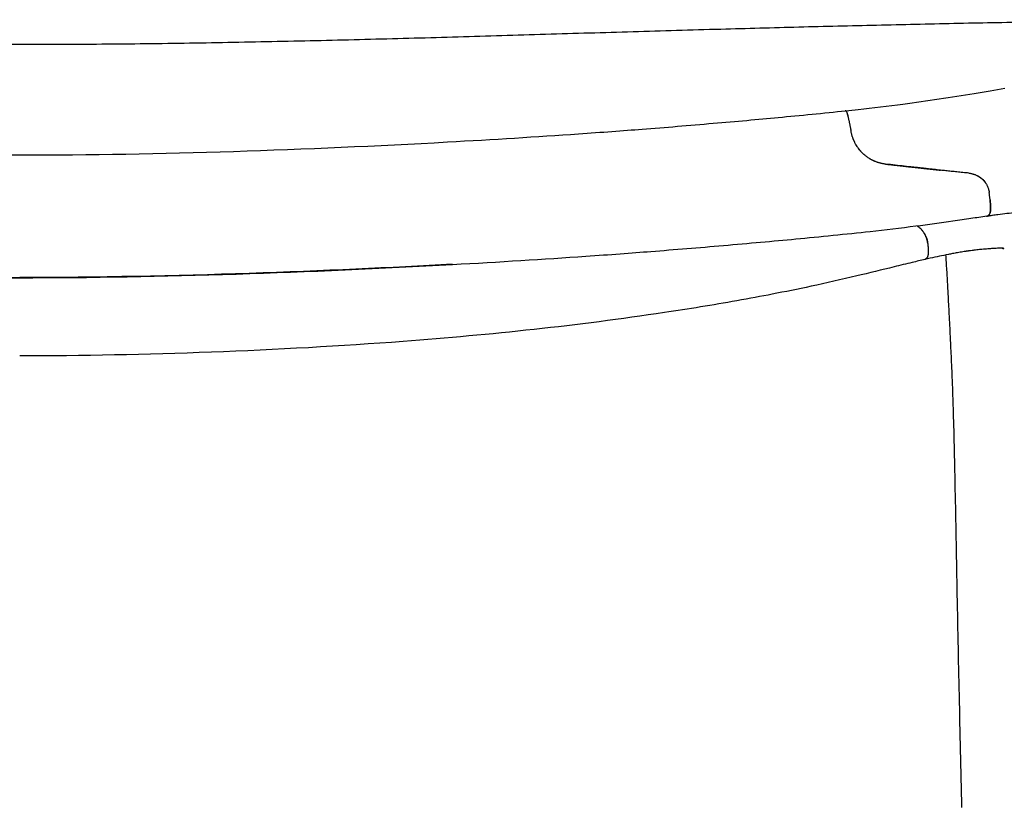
# Model space of a CAD drawing. Header units: millimetres. Extents: x -51070 to 51016057, y -411665 to 5485636.
# Tile 17 of 27: x 51015111 to 51015259, y 5484711 to 5484829. Entities that reach past the tile are written whole.
import ezdxf

# ---------------------------------------------------------------- set-up
doc = ezdxf.new("R2010")
doc.units = ezdxf.units.MM
doc.layers.add('08-01-2026-telaio-080126', color=7, linetype='Continuous', true_color=0x000000)

msp = doc.modelspace()

# ---------------------------------------------------------------- linework, layer by layer
at = {"layer": '08-01-2026-telaio-080126', "color": 7}
for points, degree, knots in [([(51015304.75, 5484828.88), (51015303.34, 5484828.89), (51015301.86, 5484828.9), (51015300.33, 5484828.9), (51015298.8, 5484828.9), (51015297.2, 5484828.9), (51015295.57, 5484828.9), (51015293.93, 5484828.9), (51015292.24, 5484828.89), (51015290.53, 5484828.88), (51015288.8, 5484828.87), (51015287.05, 5484828.86), (51015285.27, 5484828.84), (51015283.48, 5484828.83), (51015281.67, 5484828.81), (51015279.84, 5484828.79), (51015278.01, 5484828.77), (51015276.17, 5484828.74), (51015274.3, 5484828.72), (51015272.44, 5484828.69), (51015270.56, 5484828.66), (51015268.67, 5484828.63), (51015266.78, 5484828.6), (51015264.88, 5484828.57), (51015262.97, 5484828.54), (51015259.16, 5484828.47), (51015255.32, 5484828.4), (51015251.46, 5484828.32), (51015247.6, 5484828.24), (51015243.73, 5484828.15), (51015239.84, 5484828.06), (51015235.95, 5484827.97), (51015232.05, 5484827.88), (51015228.15, 5484827.78), (51015224.24, 5484827.67), (51015220.33, 5484827.57), (51015216.42, 5484827.46), (51015216.39, 5484827.46), (51015216.36, 5484827.46), (51015216.34, 5484827.46), (51015211.97, 5484827.34), (51015207.59, 5484827.21), (51015203.22, 5484827.08), (51015198.84, 5484826.95), (51015194.46, 5484826.82), (51015190.08, 5484826.69), (51015185.69, 5484826.55), (51015181.31, 5484826.43), (51015176.92, 5484826.3), (51015172.53, 5484826.17), (51015168.14, 5484826.05), (51015163.75, 5484825.94), (51015159.36, 5484825.83), (51015154.96, 5484825.72), (51015150.57, 5484825.63), (51015146.18, 5484825.53), (51015141.78, 5484825.45), (51015137.39, 5484825.38), (51015132.99, 5484825.31), (51015128.6, 5484825.25), (51015124.21, 5484825.22), (51015119.81, 5484825.18), (51015115.42, 5484825.16), (51015111.02, 5484825.16), (51015106.63, 5484825.16), (51015102.23, 5484825.18), (51015097.84, 5484825.22), (51015093.44, 5484825.25), (51015089.05, 5484825.31), (51015084.65, 5484825.38), (51015080.26, 5484825.45), (51015075.87, 5484825.53), (51015071.47, 5484825.63), (51015067.08, 5484825.72), (51015062.69, 5484825.83), (51015058.3, 5484825.94), (51015053.9, 5484826.05), (51015049.51, 5484826.17), (51015045.12, 5484826.3), (51015040.74, 5484826.43), (51015036.35, 5484826.55), (51015031.96, 5484826.69), (51015027.58, 5484826.82), (51015023.2, 5484826.95), (51015018.82, 5484827.08), (51015014.45, 5484827.21), (51015010.07, 5484827.34), (51015005.71, 5484827.46), (51015005.68, 5484827.46), (51015005.65, 5484827.46), (51015005.62, 5484827.46), (51015003.67, 5484827.52), (51015001.71, 5484827.57), (51014999.75, 5484827.62), (51014997.79, 5484827.67), (51014995.84, 5484827.73), (51014993.88, 5484827.78), (51014991.93, 5484827.83), (51014989.98, 5484827.87), (51014988.03, 5484827.92), (51014986.08, 5484827.97), (51014984.13, 5484828.02), (51014982.18, 5484828.06), (51014980.24, 5484828.11), (51014978.29, 5484828.15), (51014976.35, 5484828.19), (51014974.41, 5484828.24), (51014972.48, 5484828.28), (51014970.55, 5484828.32), (51014968.61, 5484828.36), (51014966.69, 5484828.4), (51014964.76, 5484828.43), (51014962.84, 5484828.47), (51014960.93, 5484828.5), (51014959.02, 5484828.54), (51014957.11, 5484828.57), (51014955.21, 5484828.6), (51014953.33, 5484828.63), (51014951.44, 5484828.66), (51014949.56, 5484828.69), (51014947.7, 5484828.72), (51014945.85, 5484828.74), (51014944, 5484828.77), (51014942.18, 5484828.79), (51014940.36, 5484828.81), (51014938.55, 5484828.83), (51014936.78, 5484828.84), (51014933.22, 5484828.87), (51014929.77, 5484828.89), (51014926.49, 5484828.9), (51014923.22, 5484828.91), (51014920.12, 5484828.9), (51014917.3, 5484828.88)], 3, [0, 0, 0, 0, 5.905778, 5.905778, 5.905778, 11.819187, 11.819187, 11.819187, 17.742799, 17.742799, 17.742799, 23.673796, 23.673796, 23.673796, 29.607777, 29.607777, 29.607777, 35.540535, 35.540535, 35.540535, 41.468859, 41.468859, 41.468859, 47.390984, 47.390984, 47.390984, 59.216554, 59.216554, 59.216554, 71.023246, 71.023246, 71.023246, 82.827082, 82.827082, 82.827082, 94.633305, 94.633305, 94.633305, 94.714949, 94.714949, 94.714949, 107.889572, 107.889572, 107.889572, 121.067009, 121.067009, 121.067009, 134.249248, 134.249248, 134.249248, 147.434724, 147.434724, 147.434724, 160.620999, 160.620999, 160.620999, 173.806628, 173.806628, 173.806628, 186.991473, 186.991473, 186.991473, 200.176412, 200.176412, 200.176412, 213.360933, 213.360933, 213.360933, 226.545227, 226.545227, 226.545227, 239.730177, 239.730177, 239.730177, 252.915899, 252.915899, 252.915899, 266.101547, 266.101547, 266.101547, 279.284991, 279.284991, 279.284991, 292.463805, 292.463805, 292.463805, 305.637893, 305.637893, 305.637893, 305.719536, 305.719536, 305.719536, 311.626834, 311.626834, 311.626834, 317.535047, 317.535047, 317.535047, 323.443012, 323.443012, 323.443012, 329.350422, 329.350422, 329.350422, 335.259428, 335.259428, 335.259428, 341.172367, 341.172367, 341.172367, 347.089713, 347.089713, 347.089713, 353.009946, 353.009946, 353.009946, 358.930482, 358.930482, 358.930482, 364.848466, 364.848466, 364.848466, 370.762918, 370.762918, 370.762918, 376.674929, 376.674929, 376.674929, 388.517077, 388.517077, 388.517077, 400.37045, 400.37045, 400.37045, 400.37045]), ([(51015249.24, 5484817.01), (51015251.02, 5484817.28), (51015252.81, 5484817.56), (51015254.48, 5484817.83), (51015256.11, 5484818.09), (51015257.72, 5484818.36), (51015259.1, 5484818.6)], 3, [0, 0, 0, 0, 5.638024, 5.638024, 5.638024, 11.184076, 11.184076, 11.184076, 11.184076]), ([(51015237.08, 5484815.44), (51015239.26, 5484815.68), (51015241.61, 5484815.96), (51015243.79, 5484816.24), (51015245.67, 5484816.49), (51015247.41, 5484816.73), (51015249.24, 5484817.01)], 3, [0, 0, 0, 0, 6.762166, 6.762166, 6.762166, 12.360158, 12.360158, 12.360158, 12.360158]), ([(51015215.28, 5484813.35), (51015218.72, 5484813.64), (51015221.98, 5484813.93), (51015228.31, 5484814.53), (51015231.94, 5484814.88), (51015235.19, 5484815.23)], 3, [0, 0, 0, 0, 9.723211, 9.723211, 19.978442, 19.978442, 19.978442, 19.978442]), ([(51015235.19, 5484815.23), (51015235.2, 5484815.23), (51015235.21, 5484815.23), (51015235.26, 5484815.21), (51015235.32, 5484815.06)], 2, [-1.879272, -1.879272, -1.879272, -1.373071, -1.373071, 0, 0, 0]), ([(51015235.67, 5484813.74), (51015235.69, 5484813.68), (51015235.71, 5484813.55), (51015235.75, 5484813.36), (51015235.79, 5484813.17), (51015235.83, 5484812.97), (51015235.87, 5484812.78), (51015235.91, 5484812.58), (51015235.94, 5484812.39), (51015235.97, 5484812.26), (51015235.98, 5484812.2)], 3, [0, 0, 0, 0, 0.236798, 0.46736, 0.692289, 0.91201, 1.1268, 1.336816, 1.542123, 1.742713, 1.742713, 1.742713, 1.742713]), ([(51015175.32, 5484810.54), (51015182.22, 5484810.92), (51015188.78, 5484811.33), (51015198.52, 5484812.01), (51015201.72, 5484812.24), (51015208.09, 5484812.74), (51015211.65, 5484813.03), (51015215.28, 5484813.35)], 3, [0, 0, 0, 0, 17.750188, 17.750188, 27.797103, 27.797103, 40.064215, 40.064215, 40.064215, 40.064215]), ([(51015236.18, 5484811.38), (51015236.17, 5484811.44), (51015236.13, 5484811.55), (51015236.09, 5484811.71), (51015236.05, 5484811.87), (51015236.01, 5484812.04), (51015235.99, 5484812.14), (51015235.98, 5484812.2)], 3, [-0.8481878, -0.8481878, -0.8481878, -0.8481878, -0.6733991, -0.5013656, -0.3319118, -0.1648538, 0, 0, 0, 0]), ([(51015236.57, 5484810.44), (51015236.57, 5484810.45), (51015236.53, 5484810.52), (51015236.47, 5484810.65), (51015236.39, 5484810.83), (51015236.32, 5484811.01), (51015236.25, 5484811.19), (51015236.2, 5484811.32), (51015236.18, 5484811.38)], 3, [-1.024995, -1.024995, -1.024995, -1.024995, -0.983003, -0.788353, -0.593402, -0.397587, -0.200126, 0, 0, 0, 0]), ([(51015237.53, 5484809.05), (51015237.41, 5484809.19), (51015237.19, 5484809.45), (51015236.93, 5484809.81), (51015236.76, 5484810.1), (51015236.63, 5484810.32), (51015236.54, 5484810.5), (51015236.45, 5484810.68), (51015236.37, 5484810.86), (51015236.3, 5484811.04), (51015236.24, 5484811.21), (51015236.2, 5484811.32), (51015236.18, 5484811.38)], 3, [0, 0, 0, 0, 0.574352, 1.033254, 1.376805, 1.59192, 1.800485, 2.002616, 2.19844, 2.388098, 2.571744, 2.749548, 2.749548, 2.749548, 2.749548]), ([(51015237.53, 5484809.05), (51015237.43, 5484809.17), (51015237.26, 5484809.37), (51015237.1, 5484809.58), (51015237.03, 5484809.68)], 3, [-2.7495232, -2.7495232, -2.7495232, -2.7495232, -2.2828191, -1.9269409, -1.9269409, -1.9269409, -1.9269409]), ([(51015238.38, 5484808.3), (51015238.31, 5484808.36), (51015238.16, 5484808.47), (51015237.98, 5484808.62), (51015237.82, 5484808.76), (51015237.69, 5484808.89), (51015237.59, 5484809), (51015237.53, 5484809.05)], 3, [0, 0, 0, 0, 0.274591, 0.583325, 0.722306, 0.916756, 1.16667, 1.16667, 1.16667, 1.16667]), ([(51015240.94, 5484807.24), (51015240.93, 5484807.24), (51015240.83, 5484807.26), (51015240.65, 5484807.29), (51015240.4, 5484807.35), (51015240.15, 5484807.42), (51015239.91, 5484807.49), (51015239.67, 5484807.58), (51015239.44, 5484807.68), (51015239.21, 5484807.79), (51015238.99, 5484807.9), (51015238.78, 5484808.03), (51015238.58, 5484808.16), (51015238.44, 5484808.26), (51015238.38, 5484808.3)], 3, [-2.841025, -2.841025, -2.841025, -2.841025, -2.813486, -2.550627, -2.289505, -2.029916, -1.771688, -1.514697, -1.258872, -1.004206, -0.750772, -0.498731, -0.248347, 0, 0, 0, 0]), ([(51015241.17, 5484807.21), (51015241.11, 5484807.22), (51015240.98, 5484807.24), (51015240.78, 5484807.27), (51015240.58, 5484807.31), (51015240.39, 5484807.35), (51015240.18, 5484807.41), (51015239.98, 5484807.47), (51015239.78, 5484807.54), (51015239.58, 5484807.62), (51015239.37, 5484807.71), (51015239.17, 5484807.81), (51015238.97, 5484807.92), (51015238.77, 5484808.04), (51015238.57, 5484808.16), (51015238.44, 5484808.26), (51015238.38, 5484808.3)], 3, [-3.077321, -3.077321, -3.077321, -3.077321, -2.88194, -2.682978, -2.480383, -2.274108, -2.064107, -1.850337, -1.632757, -1.411328, -1.186014, -0.95678, -0.723592, -0.486419, -0.245231, 0, 0, 0, 0]), ([(51015249.43, 5484806.3), (51015249.26, 5484806.31), (51015248.93, 5484806.35), (51015248.42, 5484806.41), (51015247.91, 5484806.46), (51015247.4, 5484806.52), (51015246.88, 5484806.58), (51015246.36, 5484806.64), (51015245.84, 5484806.69), (51015245.05, 5484806.77), (51015243.98, 5484806.89), (51015242.6, 5484807.05), (51015241.66, 5484807.16), (51015241.17, 5484807.21)], 3, [0, 0, 0, 0, 0.514372, 1.027049, 1.539678, 2.053903, 2.571368, 3.093715, 3.622588, 4.159628, 5.473797, 6.856095, 8.324455, 8.324455, 8.324455, 8.324455]), ([(51015241.17, 5484807.21), (51015243.64, 5484806.93), (51015245.31, 5484806.75), (51015247.57, 5484806.5), (51015249.44, 5484806.3)], 2, [-8.333239, -8.333239, -8.333239, -4.16603, -4.16603, 0, 0, 0]), ([(51015253.72, 5484805.85), (51015253.57, 5484805.87), (51015253.26, 5484805.9), (51015252.8, 5484805.94), (51015252.35, 5484805.99), (51015251.91, 5484806.03), (51015251.48, 5484806.08), (51015251.05, 5484806.12), (51015250.63, 5484806.17), (51015250.22, 5484806.21), (51015249.83, 5484806.25), (51015249.56, 5484806.28), (51015249.44, 5484806.3)], 3, [-4.403561, -4.403561, -4.403561, -4.403561, -3.919302, -3.444141, -2.978358, -2.522217, -2.075961, -1.639815, -1.213979, -0.798633, -0.393929, -0.0027, -0.0027, -0.0027, -0.0027]), ([(51015253.72, 5484805.85), (51015253.78, 5484805.84), (51015253.91, 5484805.83), (51015254.1, 5484805.79), (51015254.28, 5484805.75), (51015254.46, 5484805.7), (51015254.64, 5484805.63), (51015254.75, 5484805.59), (51015254.81, 5484805.56)], 3, [-1.161203, -1.161203, -1.161203, -1.161203, -0.961198, -0.764632, -0.570875, -0.379281, -0.189203, 0, 0, 0, 0]), ([(51015254.81, 5484805.56), (51015254.91, 5484805.51), (51015255.09, 5484805.42), (51015255.36, 5484805.26), (51015255.6, 5484805.07), (51015255.81, 5484804.88), (51015256, 5484804.67), (51015256.14, 5484804.49), (51015256.22, 5484804.38), (51015256.24, 5484804.35)], 3, [-3.561508, -3.561508, -3.561508, -3.561508, -3.236497, -2.924003, -2.623027, -2.332452, -2.051038, -1.777419, -1.642407, -1.642407, -1.642407, -1.642407]), ([(51015255.04, 5484805.44), (51015255.07, 5484805.43), (51015255.21, 5484805.35), (51015255.44, 5484805.2), (51015255.71, 5484804.98), (51015255.96, 5484804.73), (51015256.1, 5484804.55), (51015256.17, 5484804.45), (51015256.17, 5484804.45)], 3, [-3.301713, -3.301713, -3.301713, -3.301713, -3.19016, -2.830416, -2.478945, -2.130146, -1.778568, -1.776164, -1.776164, -1.776164, -1.776164]), ([(51015256.24, 5484804.35), (51015256.25, 5484804.34), (51015256.29, 5484804.28), (51015256.35, 5484804.18), (51015256.43, 5484804.03), (51015256.5, 5484803.89), (51015256.56, 5484803.74), (51015256.62, 5484803.59), (51015256.66, 5484803.43), (51015256.7, 5484803.28), (51015256.74, 5484803.12), (51015256.75, 5484803.01), (51015256.76, 5484802.96)], 3, [-1.647767, -1.647767, -1.647767, -1.647767, -1.609018, -1.439273, -1.268702, -1.096676, -0.922577, -0.745793, -0.565726, -0.38179, -0.193405, 0, 0, 0, 0]), ([(51015256.89, 5484801.86), (51015256.89, 5484801.91), (51015256.87, 5484802.02), (51015256.85, 5484802.19), (51015256.83, 5484802.37), (51015256.81, 5484802.56), (51015256.79, 5484802.76), (51015256.77, 5484802.89), (51015256.76, 5484802.96)], 3, [-1.465088, -1.465088, -1.465088, -1.465088, -1.228982, -0.990169, -0.74823, -0.502781, -0.253474, 0, 0, 0, 0]), ([(51015256.89, 5484801.86), (51015256.99, 5484800.92), (51015256.97, 5484800.41), (51015256.96, 5484800.08), (51015256.87, 5484799.85)], 2, [-6.516714, -6.516714, -6.516714, -3.235294, -3.235294, 0, 0, 0]), ([(51015256.97, 5484800.41), (51015256.97, 5484800.41), (51015256.97, 5484800.46), (51015256.98, 5484800.61), (51015256.97, 5484800.87), (51015256.95, 5484801.19), (51015256.93, 5484801.43), (51015256.91, 5484801.65), (51015256.9, 5484801.79), (51015256.89, 5484801.86)], 3, [3.2287, 3.2287, 3.2287, 3.2287, 3.229383, 3.801556, 4.844407, 5.369473, 5.801864, 6.159799, 6.452848, 6.452848, 6.452848, 6.452848]), ([(51015256.4, 5484799.37), (51015255.62, 5484799.26), (51015254.84, 5484799.15), (51015254.02, 5484799.03), (51015253.13, 5484798.9), (51015252.23, 5484798.77), (51015251.32, 5484798.64)], 3, [0.223835, 0.223835, 0.223835, 0.223835, 2.80736, 2.80736, 2.80736, 5.618798, 5.618798, 5.618798, 5.618798]), ([(51015262.22, 5484800.09), (51015262.17, 5484800.09), (51015262.13, 5484800.08), (51015262.05, 5484800.07), (51015262, 5484800.07), (51015261.94, 5484800.06), (51015261.8, 5484800.05), (51015261.61, 5484800.03), (51015261.21, 5484799.98), (51015261, 5484799.96), (51015260.81, 5484799.94), (51015260.35, 5484799.88), (51015259.91, 5484799.83), (51015259.43, 5484799.77), (51015258.99, 5484799.72), (51015258.55, 5484799.66), (51015258.07, 5484799.6), (51015257.81, 5484799.56), (51015257.55, 5484799.53), (51015257.28, 5484799.49), (51015257.09, 5484799.46), (51015256.91, 5484799.44), (51015256.72, 5484799.41), (51015256.61, 5484799.4), (51015256.51, 5484799.38), (51015256.4, 5484799.37)], 3, [0, 0, 0, 0, 0.249237, 0.249237, 0.608652, 0.608652, 0.608652, 1.521385, 1.521385, 2.287342, 2.287342, 2.287342, 4.091387, 4.091387, 4.091387, 5.757541, 5.757541, 5.757541, 6.681259, 6.681259, 6.681259, 7.318287, 7.318287, 7.318287, 7.676357, 7.676357, 7.676357, 7.676357]), ([(51015256.4, 5484799.37), (51015256.4, 5484799.37), (51015256.42, 5484799.37), (51015256.46, 5484799.38), (51015256.5, 5484799.4), (51015256.52, 5484799.41), (51015256.52, 5484799.41)], 3, [3.105053, 3.105053, 3.105053, 3.105053, 3.124273, 4.07968, 5.094106, 5.173027, 5.173027, 5.173027, 5.173027]), ([(51015256.87, 5484799.85), (51015256.77, 5484799.57), (51015256.57, 5484799.44), (51015256.5, 5484799.39), (51015256.43, 5484799.37)], 2, [-12.322859, -12.322859, -12.322859, -6.159723, -6.159723, -3.908968, -3.908968, -3.908968]), ([(51015256.89, 5484799.89), (51015256.89, 5484799.9), (51015256.9, 5484799.93), (51015256.92, 5484800), (51015256.94, 5484800.08), (51015256.95, 5484800.18), (51015256.96, 5484800.26), (51015256.97, 5484800.32), (51015256.97, 5484800.33)], 3, [0.301266, 0.301266, 0.301266, 0.301266, 0.565714, 1.124366, 1.672646, 2.207636, 2.727023, 2.922663, 2.922663, 2.922663, 2.922663]), ([(51015251.32, 5484798.64), (51015249.47, 5484798.37), (51015247.59, 5484798.11), (51015245.71, 5484797.87), (51015243.49, 5484797.58), (51015241.08, 5484797.3), (51015238.86, 5484797.05)], 3, [0, 0, 0, 0, 5.713527, 5.713527, 5.713527, 12.622704, 12.622704, 12.622704, 12.622704]), ([(51015247.5, 5484795.43), (51015247.5, 5484795.48), (51015247.48, 5484795.58), (51015247.45, 5484795.72), (51015247.41, 5484795.87), (51015247.37, 5484796.01), (51015247.32, 5484796.16), (51015247.26, 5484796.3), (51015247.2, 5484796.44), (51015247.13, 5484796.58), (51015247.05, 5484796.72), (51015246.97, 5484796.86), (51015246.88, 5484796.99), (51015246.79, 5484797.12), (51015246.69, 5484797.25), (51015246.58, 5484797.37), (51015246.36, 5484797.6), (51015246.15, 5484797.78), (51015245.98, 5484797.9)], 3, [0, 0, 0, 0, 0.206113, 0.406126, 0.600627, 0.790177, 0.975311, 1.156551, 1.334401, 1.509357, 1.681909, 1.852543, 2.021743, 2.189991, 2.35777, 2.525561, 2.693843, 3.340939, 3.340939, 3.340939, 3.340939]), ([(51015246.47, 5484797.49), (51015246.51, 5484797.44), (51015246.6, 5484797.35), (51015246.72, 5484797.2), (51015246.84, 5484797.06), (51015246.94, 5484796.91), (51015247.04, 5484796.76), (51015247.12, 5484796.61), (51015247.2, 5484796.45), (51015247.26, 5484796.3), (51015247.32, 5484796.15), (51015247.37, 5484796.01), (51015247.42, 5484795.86), (51015247.45, 5484795.71), (51015247.48, 5484795.57), (51015247.5, 5484795.48), (51015247.5, 5484795.43)], 3, [-2.690901, -2.690901, -2.690901, -2.690901, -2.492792, -2.297353, -2.104169, -1.912809, -1.722832, -1.533786, -1.345211, -1.156647, -0.967631, -0.777704, -0.586414, -0.393317, -0.197985, 0, 0, 0, 0]), ([(51015238.86, 5484797.05), (51015235.28, 5484796.66), (51015231.3, 5484796.26), (51015224.26, 5484795.59), (51015220.64, 5484795.27), (51015216.82, 5484794.94)], 3, [0, 0, 0, 0, 11.311993, 11.311993, 22.135495, 22.135495, 22.135495, 22.135495]), ([(51015216.82, 5484794.94), (51015213.12, 5484794.62), (51015209.48, 5484794.32), (51015202.98, 5484793.82), (51015199.72, 5484793.57), (51015189.79, 5484792.88), (51015183.11, 5484792.47), (51015176.09, 5484792.08)], 3, [0, 0, 0, 0, 12.506233, 12.506233, 22.766719, 22.766719, 40.840176, 40.840176, 40.840176, 40.840176]), ([(51015247.52, 5484795.29), (51015247.62, 5484794.41), (51015247.6, 5484793.91), (51015247.58, 5484793.58), (51015247.51, 5484793.35)], 2, [-6.216707, -6.216707, -6.216707, -3.090246, -3.090246, 0, 0, 0]), ([(51015247.52, 5484795.29), (51015247.53, 5484795.23), (51015247.54, 5484795.11), (51015247.56, 5484794.9), (51015247.58, 5484794.67), (51015247.6, 5484794.38), (51015247.6, 5484794.12), (51015247.6, 5484793.96), (51015247.6, 5484793.9), (51015247.6, 5484793.89)], 3, [-6.160736, -6.160736, -6.160736, -6.160736, -5.909288, -5.577544, -5.156162, -4.626369, -3.731331, -3.082442, -3.005461, -3.005461, -3.005461, -3.005461]), ([(51015258.85, 5484794.58), (51015258.84, 5484794.58), (51015258.83, 5484794.58), (51015258.81, 5484794.58), (51015258.76, 5484794.58), (51015258.68, 5484794.58), (51015258.57, 5484794.58), (51015258.43, 5484794.57), (51015258.24, 5484794.57), (51015258.01, 5484794.56), (51015257.89, 5484794.55), (51015257.74, 5484794.54), (51015257.56, 5484794.53), (51015257.37, 5484794.52), (51015257.16, 5484794.51), (51015256.95, 5484794.5), (51015256.95, 5484794.5), (51015256.95, 5484794.5), (51015256.95, 5484794.5), (51015256.71, 5484794.48), (51015256.43, 5484794.46), (51015256.14, 5484794.43), (51015255.99, 5484794.42), (51015255.8, 5484794.4), (51015255.5, 5484794.38), (51015255.37, 5484794.36), (51015255.29, 5484794.36)], 3, [0, 0, 0, 0, 0.59713, 0.59713, 0.59713, 2.794657, 2.794657, 2.794657, 5.727564, 5.727564, 5.727564, 7.30916, 7.30916, 7.30916, 9.014397, 9.014397, 9.014397, 9.021723, 9.021723, 9.021723, 10.905367, 10.905367, 10.905367, 11.885853, 11.885853, 13.014851, 13.014851, 13.014851, 13.014851]), ([(51015258.85, 5484794.58), (51015258.84, 5484794.58), (51015258.83, 5484794.58), (51015258.81, 5484794.58), (51015258.76, 5484794.58), (51015258.68, 5484794.58), (51015258.57, 5484794.58), (51015258.43, 5484794.57), (51015258.24, 5484794.57), (51015258.01, 5484794.56), (51015257.89, 5484794.55), (51015257.74, 5484794.54), (51015257.56, 5484794.53), (51015257.37, 5484794.52), (51015257.16, 5484794.51), (51015256.95, 5484794.5), (51015256.95, 5484794.5), (51015256.95, 5484794.5), (51015256.95, 5484794.5), (51015256.71, 5484794.48), (51015256.43, 5484794.46), (51015256.14, 5484794.43), (51015255.99, 5484794.42), (51015255.8, 5484794.4), (51015255.5, 5484794.38), (51015255.37, 5484794.36), (51015255.29, 5484794.36)], 3, [0, 0, 0, 0, 0.59713, 0.59713, 0.59713, 2.794657, 2.794657, 2.794657, 5.727564, 5.727564, 5.727564, 7.30916, 7.30916, 7.30916, 9.014397, 9.014397, 9.014397, 9.021723, 9.021723, 9.021723, 10.905367, 10.905367, 10.905367, 11.885853, 11.885853, 13.014851, 13.014851, 13.014851, 13.014851]), ([(51015258.71, 5484794.6), (51015258.74, 5484794.6), (51015258.76, 5484794.6), (51015258.8, 5484794.59), (51015258.82, 5484794.59), (51015258.83, 5484794.59), (51015258.89, 5484794.58), (51015258.92, 5484794.57), (51015258.93, 5484794.57)], 3, [0, 0, 0, 0, 0.700608, 0.700608, 1.161167, 1.161167, 1.161167, 3.469358, 3.469358, 3.469358, 3.469358]), ([(51015258.71, 5484794.6), (51015258.74, 5484794.6), (51015258.76, 5484794.6), (51015258.8, 5484794.59), (51015258.82, 5484794.59), (51015258.83, 5484794.59), (51015258.89, 5484794.58), (51015258.92, 5484794.57), (51015258.93, 5484794.57)], 3, [0, 0, 0, 0, 0.700608, 0.700608, 1.161167, 1.161167, 1.161167, 3.469358, 3.469358, 3.469358, 3.469358]), ([(51015253.38, 5484794.12), (51015253.38, 5484794.12), (51015253.37, 5484794.12), (51015253.37, 5484794.12), (51015253.37, 5484794.12), (51015253.36, 5484794.12), (51015253.36, 5484794.11), (51015253.34, 5484794.11), (51015253.33, 5484794.11), (51015253.3, 5484794.11), (51015253.28, 5484794.1), (51015253.23, 5484794.09), (51015253.19, 5484794.09), (51015253.04, 5484794.07), (51015252.92, 5484794.05), (51015252.57, 5484793.99), (51015252.23, 5484793.93), (51015252, 5484793.89), (51015251.75, 5484793.85), (51015251.5, 5484793.8), (51015251.25, 5484793.76), (51015251.04, 5484793.72), (51015250.84, 5484793.68), (51015250.63, 5484793.64), (51015250.19, 5484793.55), (51015249.73, 5484793.46), (51015249.27, 5484793.36), (51015248.82, 5484793.27), (51015248.37, 5484793.17), (51015247.9, 5484793.07), (51015247.64, 5484793.01), (51015247.37, 5484792.95), (51015247.1, 5484792.88)], 3, [0.007364, 0.007364, 0.007364, 0.007364, 0.015732, 0.015732, 0.031991, 0.031991, 0.064223, 0.064223, 0.12854, 0.12854, 0.257124, 0.257124, 0.472842, 0.472842, 1.030155, 1.030155, 2.079496, 2.079496, 2.079496, 3.064529, 3.064529, 3.064529, 3.84475, 3.84475, 3.84475, 5.473751, 5.473751, 5.473751, 7.018062, 7.018062, 7.018062, 7.901415, 7.901415, 7.901415, 7.901415]), ([(51015247.51, 5484793.35), (51015247.41, 5484793.06), (51015247.22, 5484792.94), (51015247.16, 5484792.9), (51015247.1, 5484792.88)], 2, [-11.895808, -11.895808, -11.895808, -5.945884, -5.945884, -4.04025, -4.04025, -4.04025]), ([(51015251.18, 5484776.09), (51015251.17, 5484776.27), (51015251.16, 5484776.46), (51015251.15, 5484776.66), (51015251.15, 5484776.67), (51015251.14, 5484776.8), (51015251.14, 5484776.92), (51015251.13, 5484777.04), (51015251.11, 5484777.57), (51015251.08, 5484778.24), (51015251.03, 5484779.29), (51015251, 5484779.83), (51015250.98, 5484780.4), (51015250.97, 5484780.57), (51015250.96, 5484780.74), (51015250.95, 5484780.89), (51015250.9, 5484782.01), (51015250.84, 5484783.12), (51015250.79, 5484784.24), (51015250.78, 5484784.26), (51015250.78, 5484784.29), (51015250.78, 5484784.32), (51015250.73, 5484785.31), (51015250.68, 5484786.29), (51015250.63, 5484787.27), (51015250.62, 5484787.36), (51015250.62, 5484787.45), (51015250.61, 5484787.53), (51015250.57, 5484788.39), (51015250.52, 5484789.26), (51015250.47, 5484790.11), (51015250.43, 5484790.9), (51015250.38, 5484791.7), (51015250.33, 5484792.46), (51015250.31, 5484792.83), (51015250.29, 5484793.2), (51015250.26, 5484793.57)], 3, [0, 0, 0, 0, 0.572799, 0.572799, 0.622674, 0.622674, 0.97123, 0.97123, 0.97123, 2.678562, 2.678562, 4.397196, 4.397196, 4.397196, 4.90089, 4.90089, 4.90089, 8.326224, 8.326224, 8.326224, 8.411779, 8.411779, 8.411779, 11.454839, 11.454839, 11.454839, 11.725747, 11.725747, 11.725747, 14.437328, 14.437328, 14.437328, 16.953927, 16.953927, 16.953927, 18.17866, 18.17866, 18.17866, 18.17866]), ([(51015251.18, 5484776.09), (51015251.17, 5484776.27), (51015251.16, 5484776.46), (51015251.15, 5484776.66), (51015251.15, 5484776.67), (51015251.14, 5484776.8), (51015251.14, 5484776.92), (51015251.13, 5484777.04), (51015251.11, 5484777.57), (51015251.08, 5484778.24), (51015251.03, 5484779.29), (51015251, 5484779.83), (51015250.98, 5484780.4), (51015250.97, 5484780.57), (51015250.96, 5484780.74), (51015250.95, 5484780.89), (51015250.9, 5484782.01), (51015250.84, 5484783.12), (51015250.79, 5484784.24), (51015250.78, 5484784.26), (51015250.78, 5484784.29), (51015250.78, 5484784.32), (51015250.73, 5484785.31), (51015250.68, 5484786.29), (51015250.63, 5484787.27), (51015250.62, 5484787.36), (51015250.62, 5484787.45), (51015250.61, 5484787.53), (51015250.57, 5484788.39), (51015250.52, 5484789.26), (51015250.47, 5484790.11), (51015250.43, 5484790.9), (51015250.38, 5484791.7), (51015250.33, 5484792.46), (51015250.31, 5484792.83), (51015250.29, 5484793.2), (51015250.26, 5484793.57)], 3, [0, 0, 0, 0, 0.572799, 0.572799, 0.622674, 0.622674, 0.97123, 0.97123, 0.97123, 2.678562, 2.678562, 4.397196, 4.397196, 4.397196, 4.90089, 4.90089, 4.90089, 8.326224, 8.326224, 8.326224, 8.411779, 8.411779, 8.411779, 11.454839, 11.454839, 11.454839, 11.725747, 11.725747, 11.725747, 14.437328, 14.437328, 14.437328, 16.953927, 16.953927, 16.953927, 18.17866, 18.17866, 18.17866, 18.17866]), ([(51015255.29, 5484794.36), (51015255.16, 5484794.34), (51015255.03, 5484794.33), (51015254.88, 5484794.31), (51015254.76, 5484794.3), (51015254.66, 5484794.29), (51015254.47, 5484794.26), (51015254.42, 5484794.26), (51015254.32, 5484794.24), (51015254.27, 5484794.24), (51015254.01, 5484794.21), (51015253.84, 5484794.18), (51015253.74, 5484794.17), (51015253.73, 5484794.17), (51015253.73, 5484794.17), (51015253.72, 5484794.17), (51015253.7, 5484794.16), (51015253.68, 5484794.16), (51015253.66, 5484794.16), (51015253.64, 5484794.16), (51015253.62, 5484794.15), (51015253.6, 5484794.15), (51015253.6, 5484794.15), (51015253.59, 5484794.15), (51015253.58, 5484794.15), (51015253.55, 5484794.14), (51015253.52, 5484794.14), (51015253.49, 5484794.13), (51015253.49, 5484794.13), (51015253.49, 5484794.13), (51015253.49, 5484794.13), (51015253.45, 5484794.13), (51015253.41, 5484794.12), (51015253.38, 5484794.12)], 3, [0, 0, 0, 0, 0.731253, 0.731253, 0.731253, 1.236679, 1.236679, 1.469843, 1.469843, 1.731434, 1.731434, 2.799428, 2.799428, 2.799428, 3.799428, 3.799428, 3.799428, 4.799428, 4.799428, 4.799428, 5.799428, 5.799428, 5.799428, 6.799428, 6.799428, 6.799428, 7.799428, 7.799428, 7.799428, 8.799428, 8.799428, 8.799428, 9.796626, 9.796626, 9.796626, 9.796626]), ([(51015242.47, 5484791.77), (51015240.62, 5484791.32), (51015238.7, 5484790.84), (51015236.84, 5484790.4), (51015234.6, 5484789.87), (51015232.22, 5484789.33), (51015229.98, 5484788.85)], 3, [0, 0, 0, 0, 5.822248, 5.822248, 5.822248, 12.859702, 12.859702, 12.859702, 12.859702]), ([(51015242.47, 5484791.77), (51015240.62, 5484791.32), (51015238.7, 5484790.84), (51015236.84, 5484790.4), (51015234.6, 5484789.87), (51015232.22, 5484789.33), (51015229.98, 5484788.85)], 3, [0, 0, 0, 0, 5.822248, 5.822248, 5.822248, 12.859702, 12.859702, 12.859702, 12.859702]), ([(51015247.1, 5484792.88), (51015246.47, 5484792.74), (51015245.84, 5484792.59), (51015245.19, 5484792.43), (51015244.29, 5484792.22), (51015243.38, 5484792), (51015242.47, 5484791.77)], 3, [0.236637, 0.236637, 0.236637, 0.236637, 2.290395, 2.290395, 2.290395, 5.135242, 5.135242, 5.135242, 5.135242]), ([(51015247.1, 5484792.88), (51015246.47, 5484792.74), (51015245.84, 5484792.59), (51015245.19, 5484792.43), (51015244.29, 5484792.22), (51015243.38, 5484792), (51015242.47, 5484791.77)], 3, [0.236637, 0.236637, 0.236637, 0.236637, 2.290395, 2.290395, 2.290395, 5.135242, 5.135242, 5.135242, 5.135242]), ([(51015247.18, 5484792.91), (51015247.18, 5484792.91), (51015247.16, 5484792.9), (51015247.13, 5484792.89), (51015247.11, 5484792.89), (51015247.1, 5484792.88)], 3, [6.672393, 6.672393, 6.672393, 6.672393, 6.82107, 7.668426, 8.064194, 8.064194, 8.064194, 8.064194]), ([(51015247.18, 5484792.91), (51015247.18, 5484792.91), (51015247.16, 5484792.9), (51015247.13, 5484792.89), (51015247.11, 5484792.89), (51015247.1, 5484792.88)], 3, [6.672393, 6.672393, 6.672393, 6.672393, 6.82107, 7.668426, 8.064194, 8.064194, 8.064194, 8.064194]), ([(51015229.98, 5484788.85), (51015228.02, 5484788.43), (51015226.08, 5484788.04), (51015222.53, 5484787.35), (51015220.77, 5484787.02), (51015215.21, 5484786.03), (51015211.57, 5484785.44), (51015207.94, 5484784.9)], 3, [0, 0, 0, 0, 6.789714, 6.789714, 12.256555, 12.256555, 22.393448, 22.393448, 22.393448, 22.393448]), ([(51015229.98, 5484788.85), (51015228.02, 5484788.43), (51015226.08, 5484788.04), (51015222.53, 5484787.35), (51015220.77, 5484787.02), (51015215.21, 5484786.03), (51015211.57, 5484785.44), (51015207.94, 5484784.9)], 3, [0, 0, 0, 0, 6.789714, 6.789714, 12.256555, 12.256555, 22.393448, 22.393448, 22.393448, 22.393448]), ([(51015251.81, 5484751.08), (51015251.77, 5484753.49), (51015251.72, 5484755.9), (51015251.67, 5484758.33), (51015251.65, 5484759.51), (51015251.62, 5484760.7), (51015251.6, 5484761.88), (51015251.57, 5484763.07), (51015251.55, 5484764.26), (51015251.52, 5484765.44), (51015251.49, 5484766.66), (51015251.46, 5484767.87), (51015251.42, 5484769.08), (51015251.4, 5484769.71), (51015251.38, 5484770.34), (51015251.34, 5484771.62), (51015251.32, 5484772.27), (51015251.3, 5484772.93)], 3, [0, 0, 0, 0, 7.252903, 7.252903, 7.252903, 10.811539, 10.811539, 10.811539, 14.377011, 14.377011, 14.377011, 18.021606, 18.021606, 18.021606, 19.914001, 19.914001, 21.887764, 21.887764, 21.887764, 21.887764]), ([(51015251.81, 5484751.08), (51015251.77, 5484753.49), (51015251.72, 5484755.9), (51015251.67, 5484758.33), (51015251.65, 5484759.51), (51015251.62, 5484760.7), (51015251.6, 5484761.88), (51015251.57, 5484763.07), (51015251.55, 5484764.26), (51015251.52, 5484765.44), (51015251.49, 5484766.66), (51015251.46, 5484767.87), (51015251.42, 5484769.08), (51015251.4, 5484769.71), (51015251.38, 5484770.34), (51015251.34, 5484771.62), (51015251.32, 5484772.27), (51015251.3, 5484772.93)], 3, [0, 0, 0, 0, 7.252903, 7.252903, 7.252903, 10.811539, 10.811539, 10.811539, 14.377011, 14.377011, 14.377011, 18.021606, 18.021606, 18.021606, 19.914001, 19.914001, 21.887764, 21.887764, 21.887764, 21.887764]), ([(51015252.67, 5484710.56), (51015252.53, 5484716.17), (51015252.4, 5484721.8), (51015252.28, 5484727.44), (51015252.16, 5484732.77), (51015252.05, 5484738.13), (51015251.95, 5484743.54)], 3, [0, 0, 0, 0, 16.900361, 16.900361, 16.900361, 33.014796, 33.014796, 33.014796, 33.014796]), ([(51015252.67, 5484710.56), (51015252.53, 5484716.17), (51015252.4, 5484721.8), (51015252.28, 5484727.44), (51015252.16, 5484732.77), (51015252.05, 5484738.13), (51015251.95, 5484743.54)], 3, [0, 0, 0, 0, 16.900361, 16.900361, 16.900361, 33.014796, 33.014796, 33.014796, 33.014796])]:
    msp.add_open_spline(points, degree=degree, knots=knots, dxfattribs=at)
for points, degree in [([(51015235.13, 5484815.2), (51015235.16, 5484815.23), (51015235.19, 5484815.23)], 2), ([(51015235.23, 5484815.21), (51015235.2, 5484815.21), (51015235.16, 5484815.21), (51015235.13, 5484815.2)], 3), ([(51015235.19, 5484815.23), (51015235.81, 5484815.3), (51015236.45, 5484815.37), (51015237.08, 5484815.44)], 3), ([(51015235.19, 5484815.23), (51015235.22, 5484815.24), (51015235.27, 5484815.2), (51015235.32, 5484815.06)], 3), ([(51015235.32, 5484815.06), (51015235.37, 5484814.94), (51015235.43, 5484814.75), (51015235.49, 5484814.49)], 3), ([(51015235.32, 5484815.06), (51015235.46, 5484814.71), (51015235.67, 5484813.74)], 2), ([(51015046.72, 5484810.54), (51015067.77, 5484809.38), (51015089.99, 5484808.58), (51015111.02, 5484808.58)], 3), ([(51015111.02, 5484808.58), (51015132.06, 5484808.58), (51015154.27, 5484809.38), (51015175.32, 5484810.54)], 3), ([(51015236.58, 5484810.43), (51015236.58, 5484810.43), (51015236.58, 5484810.43), (51015236.57, 5484810.43)], 3), ([(51015256.43, 5484804.03), (51015256.43, 5484804.03), (51015256.43, 5484804.03), (51015256.43, 5484804.03)], 3), ([(51015256.4, 5484799.37), (51015256.38, 5484799.36), (51015256.36, 5484799.36)], 2), ([(51015245.98, 5484797.9), (51015245.98, 5484797.9), (51015245.98, 5484797.9), (51015245.98, 5484797.9)], 3), ([(51015247.52, 5484795.29), (51015247.52, 5484795.34), (51015247.51, 5484795.38), (51015247.5, 5484795.43)], 3), ([(51015258.69, 5484794.58), (51015258.78, 5484794.56), (51015258.87, 5484794.54), (51015258.97, 5484794.52)], 3), ([(51015258.69, 5484794.58), (51015258.78, 5484794.56), (51015258.87, 5484794.54), (51015258.97, 5484794.52)], 3), ([(51015258.71, 5484794.6), (51015258.84, 5484794.58), (51015258.93, 5484794.55), (51015258.97, 5484794.52)], 3), ([(51015258.71, 5484794.6), (51015258.84, 5484794.58), (51015258.93, 5484794.55), (51015258.97, 5484794.52)], 3), ([(51015258.93, 5484794.57), (51015258.93, 5484794.57), (51015258.9, 5484794.58), (51015258.85, 5484794.58)], 3), ([(51015258.93, 5484794.57), (51015258.93, 5484794.57), (51015258.9, 5484794.58), (51015258.85, 5484794.58)], 3), ([(51015111.02, 5484790.09), (51015089.73, 5484790.09), (51015067.26, 5484790.9), (51015045.96, 5484792.08)], 3), ([(51015046.01, 5484792.16), (51015064.12, 5484791.16), (51015087.57, 5484790.17), (51015111.02, 5484790.17)], 3), ([(51015176.04, 5484792.16), (51015157.93, 5484791.16), (51015134.47, 5484790.17), (51015111.02, 5484790.17)], 3), ([(51015176.09, 5484792.08), (51015154.79, 5484790.9), (51015132.31, 5484790.09), (51015111.02, 5484790.09)], 3), ([(51015247.1, 5484792.88), (51015247.08, 5484792.88), (51015247.07, 5484792.88)], 2), ([(51015247.1, 5484792.88), (51015247.08, 5484792.88), (51015247.07, 5484792.88)], 2), ([(51015207.94, 5484784.9), (51015194.86, 5484782.94), (51015181.86, 5484781.56), (51015168.68, 5484780.56)], 3), ([(51015207.94, 5484784.9), (51015194.86, 5484782.94), (51015181.86, 5484781.56), (51015168.68, 5484780.56)], 3), ([(51015168.68, 5484780.56), (51015150.06, 5484779.16), (51015129.63, 5484778.39), (51015111.02, 5484778.39)], 3), ([(51015168.68, 5484780.56), (51015150.06, 5484779.16), (51015129.63, 5484778.39), (51015111.02, 5484778.39)], 3), ([(51015251.29, 5484773.24), (51015251.25, 5484774.36), (51015251.21, 5484775.26), (51015251.18, 5484776.09)], 3), ([(51015251.29, 5484773.24), (51015251.25, 5484774.36), (51015251.21, 5484775.26), (51015251.18, 5484776.09)], 3), ([(51015251.3, 5484772.93), (51015251.3, 5484773.02), (51015251.29, 5484773.12), (51015251.29, 5484773.24)], 3), ([(51015251.3, 5484772.93), (51015251.3, 5484773.02), (51015251.29, 5484773.12), (51015251.29, 5484773.24)], 3), ([(51015251.95, 5484743.54), (51015251.9, 5484746.04), (51015251.86, 5484748.55), (51015251.81, 5484751.08)], 3), ([(51015251.95, 5484743.54), (51015251.9, 5484746.04), (51015251.86, 5484748.55), (51015251.81, 5484751.08)], 3)]:
    msp.add_open_spline(points, degree=degree, dxfattribs=at)

doc.saveas('drawing.dxf')
